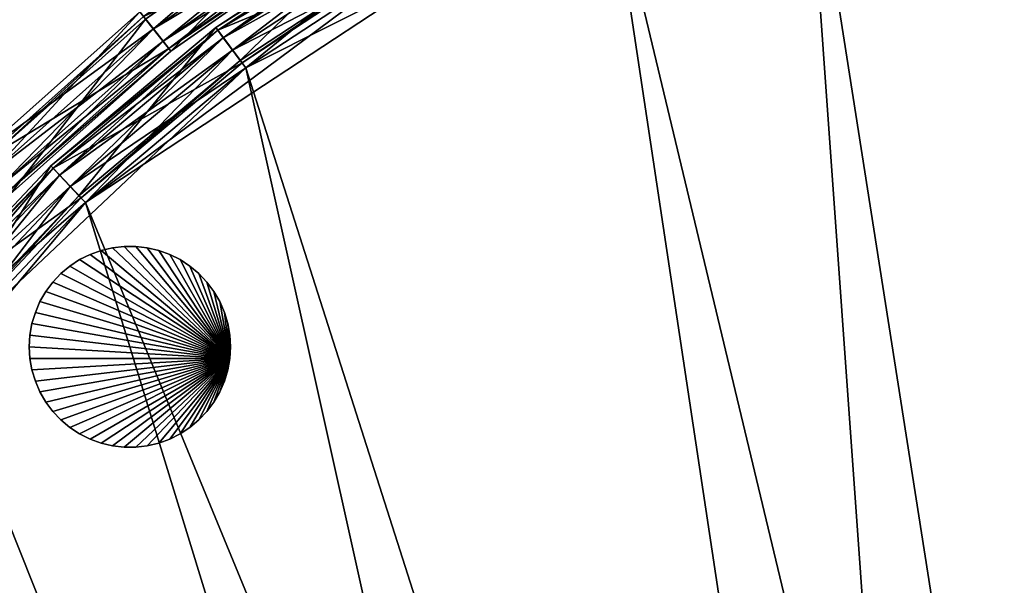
# Model space of a CAD drawing. Extents: x 0 to 24.9, y 0 to 83.3.
# Tile 60 of 121: x 9.6 to 14.4, y 39.6 to 42.3. Entities that reach past the tile are written whole.
import ezdxf

# ---------------------------------------------------------------- set-up
doc = ezdxf.new("R2010")
doc.units = 0
doc.header["$MEASUREMENT"] = 0
for name, color, linetype in [('A-FURN-3-ST-GD', 252, 'Continuous'), ('A-FURN-3-ST-SI4', 150, 'Continuous'), ('A-FURN-3-ST-SI5', 150, 'Continuous'), ('A-FURN-3-ST-UPH4', 150, 'Continuous'), ('A-FURN-3-ST-UPH5', 150, 'Continuous')]:
    doc.layers.add(name, color=color, linetype=linetype)

msp = doc.modelspace()

# ---------------------------------------------------------------- meshes
at = {"layer": 'A-FURN-3-ST-GD'}
mesh = msp.add_polyface(dxfattribs=at)
corners = [(10.6404, 40.6776), (9.6689, 40.7911), (9.6788, 40.8471), (9.6951, 40.9016), (9.7176, 40.9538), (9.7461, 41.0031), (9.78, 41.0487), (9.8191, 41.0901), (9.8626, 41.1266), (9.9101, 41.1579), (9.961, 41.1834), (10.0144, 41.2028), (10.2396, 41.216), (10.1831, 41.2226), (10.1831, 41.2226, 0.1138), (10.2396, 41.216, 0.1138), (10.1262, 41.2226), (10.1262, 41.2226, 0.1138), (10.0697, 41.216), (10.0697, 41.216, 0.1138), (10.0144, 41.2028, 0.1138), (9.961, 41.1834, 0.1138), (10.1831, 41.2226, 0.2275), (10.2396, 41.216, 0.2275), (10.1262, 41.2226, 0.2275), (10.0697, 41.216, 0.2275), (10.0144, 41.2028, 0.2275), (9.961, 41.1834, 0.2275), (9.9101, 41.1579, 0.1138), (9.9101, 41.1579, 0.2275), (10.1262, 41.2226, 0.3413), (10.1831, 41.2226, 0.3413), (10.0697, 41.216, 0.3413), (10.0144, 41.2028, 0.3413), (9.961, 41.1834, 0.3413), (9.9101, 41.1579, 0.3413), (10.1262, 41.2226, 0.455), (10.1831, 41.2226, 0.455), (10.0697, 41.216, 0.455), (10.0144, 41.2028, 0.455), (9.961, 41.1834, 0.455), (9.9101, 41.1579, 0.455), (10.1262, 41.2226, 0.5688), (10.1831, 41.2226, 0.5688), (10.0697, 41.216, 0.5688), (10.0144, 41.2028, 0.5688), (9.961, 41.1834, 0.5688), (9.9101, 41.1579, 0.5688), (10.6404, 40.6776, 0.5688), (9.8626, 41.1266, 0.5688), (9.8191, 41.0901, 0.5688), (9.78, 41.0487, 0.5688), (9.7461, 41.0031, 0.5688), (9.7176, 40.9538, 0.5688), (9.6951, 40.9016, 0.5688), (9.6788, 40.8471, 0.5688), (9.6689, 40.7911, 0.5688), (9.6656, 40.7344, 0.5688)]
mesh.append_faces([[corners[k] for k in face] for face in [(12, 13, 14, 15), (13, 16, 17, 14), (16, 18, 19, 17), (18, 11, 20, 19), (11, 10, 21, 20), (15, 14, 22, 23), (14, 17, 24, 22), (17, 19, 25, 24), (19, 20, 26, 25), (20, 21, 27, 26), (21, 28, 29, 27), (22, 24, 30, 31), (24, 25, 32, 30), (25, 26, 33, 32), (26, 27, 34, 33), (27, 29, 35, 34), (31, 30, 36, 37), (30, 32, 38, 36), (32, 33, 39, 38), (33, 34, 40, 39), (34, 35, 41, 40), (37, 36, 42, 43), (36, 38, 44, 42), (38, 39, 45, 44), (39, 40, 46, 45), (40, 41, 47, 46)]])
mesh.append_faces([[corners[k] for k in face] for face in [(0, 1, 2), (0, 2, 3), (0, 3, 4), (0, 4, 5), (0, 5, 6), (0, 6, 7), (0, 7, 8), (0, 8, 9), (0, 9, 10), (0, 10, 11), (48, 45, 46), (48, 46, 47), (48, 47, 49), (48, 49, 50), (48, 50, 51), (48, 51, 52), (48, 52, 53), (48, 53, 54), (48, 54, 55), (48, 55, 56), (48, 56, 57)]], dxfattribs={"vtx0": -1, "vtx1": -1, "vtx2": -1})
mesh = msp.add_polyface(dxfattribs=at)
corners = [(9.961, 41.1834), (9.9101, 41.1579), (9.9101, 41.1579, 0.1138), (9.961, 41.1834, 0.1138), (9.8626, 41.1266), (9.8626, 41.1266, 0.1138), (9.8191, 41.0901), (9.8191, 41.0901, 0.1138), (9.78, 41.0487), (9.78, 41.0487, 0.1138), (9.7461, 41.0031), (9.7461, 41.0031, 0.1138), (9.7176, 40.9538), (9.7176, 40.9538, 0.1138), (9.6951, 40.9016), (9.6951, 40.9016, 0.1138), (9.6788, 40.8471), (9.6788, 40.8471, 0.1138), (9.6689, 40.7911), (9.6689, 40.7911, 0.1138), (9.6656, 40.7344), (9.6656, 40.7344, 0.1138), (9.8626, 41.1266, 0.2275), (9.9101, 41.1579, 0.2275), (9.8191, 41.0901, 0.2275), (9.78, 41.0487, 0.2275), (9.7461, 41.0031, 0.2275), (9.7176, 40.9538, 0.2275), (9.6951, 40.9016, 0.2275), (9.6788, 40.8471, 0.2275), (9.6689, 40.7911, 0.2275), (9.6656, 40.7344, 0.2275), (9.8626, 41.1266, 0.3413), (9.9101, 41.1579, 0.3413), (9.8191, 41.0901, 0.3413), (9.78, 41.0487, 0.3413), (9.7461, 41.0031, 0.3413), (9.7176, 40.9538, 0.3413), (9.6951, 40.9016, 0.3413), (9.6788, 40.8471, 0.3413), (9.6689, 40.7911, 0.3413), (9.6656, 40.7344, 0.3413), (9.8626, 41.1266, 0.455), (9.9101, 41.1579, 0.455), (9.8191, 41.0901, 0.455), (9.78, 41.0487, 0.455), (9.7461, 41.0031, 0.455), (9.7176, 40.9538, 0.455), (9.6951, 40.9016, 0.455), (9.6788, 40.8471, 0.455), (9.6689, 40.7911, 0.455), (9.6656, 40.7344, 0.455), (9.8626, 41.1266, 0.5688), (9.9101, 41.1579, 0.5688), (9.8191, 41.0901, 0.5688), (9.78, 41.0487, 0.5688), (9.7461, 41.0031, 0.5688), (9.7176, 40.9538, 0.5688), (9.6951, 40.9016, 0.5688), (9.6788, 40.8471, 0.5688), (9.6689, 40.7911, 0.5688), (9.6656, 40.7344, 0.5688)]
mesh.append_faces([[corners[k] for k in face] for face in [(0, 1, 2, 3), (1, 4, 5, 2), (4, 6, 7, 5), (6, 8, 9, 7), (8, 10, 11, 9), (10, 12, 13, 11), (12, 14, 15, 13), (14, 16, 17, 15), (16, 18, 19, 17), (18, 20, 21, 19), (2, 5, 22, 23), (5, 7, 24, 22), (7, 9, 25, 24), (9, 11, 26, 25), (11, 13, 27, 26), (13, 15, 28, 27), (15, 17, 29, 28), (17, 19, 30, 29), (19, 21, 31, 30), (23, 22, 32, 33), (22, 24, 34, 32), (24, 25, 35, 34), (25, 26, 36, 35), (26, 27, 37, 36), (27, 28, 38, 37), (28, 29, 39, 38), (29, 30, 40, 39), (30, 31, 41, 40), (33, 32, 42, 43), (32, 34, 44, 42), (34, 35, 45, 44), (35, 36, 46, 45), (36, 37, 47, 46), (37, 38, 48, 47), (38, 39, 49, 48), (39, 40, 50, 49), (40, 41, 51, 50), (43, 42, 52, 53), (42, 44, 54, 52), (44, 45, 55, 54), (45, 46, 56, 55), (46, 47, 57, 56), (47, 48, 58, 57), (48, 49, 59, 58), (49, 50, 60, 59), (50, 51, 61, 60)]])
mesh = msp.add_polyface(dxfattribs=at)
corners = [(10.6404, 40.6776), (10.0144, 41.2028), (10.0697, 41.216), (10.1262, 41.2226), (10.1831, 41.2226), (10.2396, 41.216), (10.2949, 41.2028), (10.5293, 41.0487), (10.4902, 41.0901), (10.4902, 41.0901, 0.1138), (10.5293, 41.0487, 0.1138), (10.4467, 41.1266), (10.4467, 41.1266, 0.1138), (10.3992, 41.1579), (10.3992, 41.1579, 0.1138), (10.3483, 41.1834), (10.3483, 41.1834, 0.1138), (10.2949, 41.2028, 0.1138), (10.2396, 41.216, 0.1138), (10.5632, 41.0031, 0.1138), (10.5293, 41.0487, 0.2275), (10.5632, 41.0031, 0.2275), (10.4902, 41.0901, 0.2275), (10.4467, 41.1266, 0.2275), (10.3992, 41.1579, 0.2275), (10.3483, 41.1834, 0.2275), (10.2949, 41.2028, 0.2275), (10.2396, 41.216, 0.2275), (10.5293, 41.0487, 0.3413), (10.5632, 41.0031, 0.3413), (10.4902, 41.0901, 0.3413), (10.4467, 41.1266, 0.3413), (10.3992, 41.1579, 0.3413), (10.3483, 41.1834, 0.3413), (10.2949, 41.2028, 0.3413), (10.2396, 41.216, 0.3413), (10.1831, 41.2226, 0.2275), (10.1831, 41.2226, 0.3413), (10.5293, 41.0487, 0.455), (10.5632, 41.0031, 0.455), (10.4902, 41.0901, 0.455), (10.4467, 41.1266, 0.455), (10.3992, 41.1579, 0.455), (10.3483, 41.1834, 0.455), (10.2949, 41.2028, 0.455), (10.2396, 41.216, 0.455), (10.1831, 41.2226, 0.455), (10.5293, 41.0487, 0.5688), (10.5632, 41.0031, 0.5688), (10.4902, 41.0901, 0.5688), (10.4467, 41.1266, 0.5688), (10.3992, 41.1579, 0.5688), (10.3483, 41.1834, 0.5688), (10.2949, 41.2028, 0.5688), (10.2396, 41.216, 0.5688), (10.1831, 41.2226, 0.5688), (10.6404, 40.6776, 0.5688), (10.1262, 41.2226, 0.5688), (10.0697, 41.216, 0.5688), (10.0144, 41.2028, 0.5688)]
mesh.append_faces([[corners[k] for k in face] for face in [(7, 8, 9, 10), (8, 11, 12, 9), (11, 13, 14, 12), (13, 15, 16, 14), (15, 6, 17, 16), (6, 5, 18, 17), (19, 10, 20, 21), (10, 9, 22, 20), (9, 12, 23, 22), (12, 14, 24, 23), (14, 16, 25, 24), (16, 17, 26, 25), (17, 18, 27, 26), (21, 20, 28, 29), (20, 22, 30, 28), (22, 23, 31, 30), (23, 24, 32, 31), (24, 25, 33, 32), (25, 26, 34, 33), (26, 27, 35, 34), (27, 36, 37, 35), (29, 28, 38, 39), (28, 30, 40, 38), (30, 31, 41, 40), (31, 32, 42, 41), (32, 33, 43, 42), (33, 34, 44, 43), (34, 35, 45, 44), (35, 37, 46, 45), (39, 38, 47, 48), (38, 40, 49, 47), (40, 41, 50, 49), (41, 42, 51, 50), (42, 43, 52, 51), (43, 44, 53, 52), (44, 45, 54, 53), (45, 46, 55, 54)]])
mesh.append_faces([[corners[k] for k in face] for face in [(0, 1, 2), (0, 2, 3), (0, 3, 4), (0, 4, 5), (0, 5, 6), (56, 53, 54), (56, 54, 55), (56, 55, 57), (56, 57, 58), (56, 58, 59)]], dxfattribs={"vtx0": -1, "vtx1": -1, "vtx2": -1})
mesh = msp.add_polyface(dxfattribs=at)
corners = [(10.6404, 40.6776), (10.2949, 41.2028), (10.3483, 41.1834), (10.3992, 41.1579), (10.4467, 41.1266), (10.4902, 41.0901), (10.5293, 41.0487), (10.5632, 41.0031), (10.5917, 40.9538), (10.6142, 40.9016), (10.6305, 40.8471), (10.6404, 40.7911), (10.6437, 40.7344), (10.6404, 40.7911, 0.1138), (10.6437, 40.7344, 0.1138), (10.6305, 40.8471, 0.1138), (10.6142, 40.9016, 0.1138), (10.5917, 40.9538, 0.1138), (10.5632, 41.0031, 0.1138), (10.5293, 41.0487, 0.1138), (10.6404, 40.7911, 0.2275), (10.6437, 40.7344, 0.2275), (10.6305, 40.8471, 0.2275), (10.6142, 40.9016, 0.2275), (10.5917, 40.9538, 0.2275), (10.5632, 41.0031, 0.2275), (10.6404, 40.7911, 0.3413), (10.6437, 40.7344, 0.3413), (10.6305, 40.8471, 0.3413), (10.6142, 40.9016, 0.3413), (10.5917, 40.9538, 0.3413), (10.5632, 41.0031, 0.3413), (10.6404, 40.7911, 0.455), (10.6437, 40.7344, 0.455), (10.6305, 40.8471, 0.455), (10.6142, 40.9016, 0.455), (10.5917, 40.9538, 0.455), (10.5632, 41.0031, 0.455), (10.6404, 40.7911, 0.5688), (10.6437, 40.7344, 0.5688), (10.6305, 40.8471, 0.5688), (10.6142, 40.9016, 0.5688), (10.5917, 40.9538, 0.5688), (10.5632, 41.0031, 0.5688), (10.6404, 40.6776, 0.5688), (10.5293, 41.0487, 0.5688), (10.4902, 41.0901, 0.5688), (10.4467, 41.1266, 0.5688), (10.3992, 41.1579, 0.5688), (10.3483, 41.1834, 0.5688), (10.2949, 41.2028, 0.5688)]
mesh.append_faces([[corners[k] for k in face] for face in [(12, 11, 13, 14), (11, 10, 15, 13), (10, 9, 16, 15), (9, 8, 17, 16), (8, 7, 18, 17), (7, 6, 19, 18), (14, 13, 20, 21), (13, 15, 22, 20), (15, 16, 23, 22), (16, 17, 24, 23), (17, 18, 25, 24), (21, 20, 26, 27), (20, 22, 28, 26), (22, 23, 29, 28), (23, 24, 30, 29), (24, 25, 31, 30), (27, 26, 32, 33), (26, 28, 34, 32), (28, 29, 35, 34), (29, 30, 36, 35), (30, 31, 37, 36), (33, 32, 38, 39), (32, 34, 40, 38), (34, 35, 41, 40), (35, 36, 42, 41), (36, 37, 43, 42)]])
mesh.append_faces([[corners[k] for k in face] for face in [(0, 1, 2), (0, 2, 3), (0, 3, 4), (0, 4, 5), (0, 5, 6), (0, 6, 7), (0, 7, 8), (0, 8, 9), (0, 9, 10), (0, 10, 11), (44, 39, 38), (44, 38, 40), (44, 40, 41), (44, 41, 42), (44, 42, 43), (44, 43, 45), (44, 45, 46), (44, 46, 47), (44, 47, 48), (44, 48, 49), (44, 49, 50)]], dxfattribs={"vtx0": -1, "vtx1": -1, "vtx2": -1})
mesh = msp.add_polyface(dxfattribs=at)
corners = [(10.6404, 40.6776), (10.0144, 40.2659), (9.961, 40.2853), (9.9101, 40.3109), (9.8626, 40.3421), (9.8191, 40.3787), (9.78, 40.42), (9.7461, 40.4656), (9.7176, 40.5149), (9.6951, 40.5671), (9.6788, 40.6216), (9.6689, 40.6776), (9.6656, 40.7344), (9.6689, 40.7911), (10.0144, 40.2659, 0.1138), (9.961, 40.2853, 0.1138), (10.0697, 40.2528), (10.0697, 40.2528, 0.1138), (10.1262, 40.2462), (10.1262, 40.2462, 0.1138), (10.1831, 40.2462), (10.1831, 40.2462, 0.1138), (9.9101, 40.3109, 0.1138), (9.961, 40.2853, 0.2275), (9.9101, 40.3109, 0.2275), (10.0144, 40.2659, 0.2275), (10.0697, 40.2528, 0.2275), (10.1262, 40.2462, 0.2275), (10.1831, 40.2462, 0.2275), (9.961, 40.2853, 0.3413), (9.9101, 40.3109, 0.3413), (10.0144, 40.2659, 0.3413), (10.0697, 40.2528, 0.3413), (10.1262, 40.2462, 0.3413), (10.1831, 40.2462, 0.3413), (9.961, 40.2853, 0.455), (9.9101, 40.3109, 0.455), (10.0144, 40.2659, 0.455), (10.0697, 40.2528, 0.455), (10.1262, 40.2462, 0.455), (10.1831, 40.2462, 0.455), (9.961, 40.2853, 0.5688), (9.9101, 40.3109, 0.5688), (10.0144, 40.2659, 0.5688), (10.0697, 40.2528, 0.5688), (10.1262, 40.2462, 0.5688), (10.1831, 40.2462, 0.5688), (10.6404, 40.6776, 0.5688), (9.6656, 40.7344, 0.5688), (9.6689, 40.6776, 0.5688), (9.6788, 40.6216, 0.5688), (9.6951, 40.5671, 0.5688), (9.7176, 40.5149, 0.5688), (9.7461, 40.4656, 0.5688), (9.78, 40.42, 0.5688), (9.8191, 40.3787, 0.5688), (9.8626, 40.3421, 0.5688)]
mesh.append_faces([[corners[k] for k in face] for face in [(2, 1, 14, 15), (1, 16, 17, 14), (16, 18, 19, 17), (18, 20, 21, 19), (22, 15, 23, 24), (15, 14, 25, 23), (14, 17, 26, 25), (17, 19, 27, 26), (19, 21, 28, 27), (24, 23, 29, 30), (23, 25, 31, 29), (25, 26, 32, 31), (26, 27, 33, 32), (27, 28, 34, 33), (30, 29, 35, 36), (29, 31, 37, 35), (31, 32, 38, 37), (32, 33, 39, 38), (33, 34, 40, 39), (36, 35, 41, 42), (35, 37, 43, 41), (37, 38, 44, 43), (38, 39, 45, 44), (39, 40, 46, 45)]])
mesh.append_faces([[corners[k] for k in face] for face in [(0, 1, 2), (0, 2, 3), (0, 3, 4), (0, 4, 5), (0, 5, 6), (0, 6, 7), (0, 7, 8), (0, 8, 9), (0, 9, 10), (0, 10, 11), (0, 11, 12), (0, 12, 13), (47, 48, 49), (47, 49, 50), (47, 50, 51), (47, 51, 52), (47, 52, 53), (47, 53, 54), (47, 54, 55), (47, 55, 56), (47, 56, 42), (47, 42, 41), (47, 41, 43)]], dxfattribs={"vtx0": -1, "vtx1": -1, "vtx2": -1})
mesh = msp.add_polyface(dxfattribs=at)
corners = [(10.6404, 40.6776), (10.6305, 40.6216), (10.6142, 40.5671), (10.5917, 40.5149), (10.5632, 40.4656), (10.5293, 40.42), (10.4902, 40.3787), (10.4467, 40.3421), (10.3992, 40.3109), (10.3483, 40.2853), (10.6404, 40.7911), (10.6437, 40.7344), (10.5632, 40.4656, 0.1138), (10.5293, 40.42, 0.1138), (10.5917, 40.5149, 0.1138), (10.6142, 40.5671, 0.1138), (10.6305, 40.6216, 0.1138), (10.6404, 40.6776, 0.1138), (10.6437, 40.7344, 0.1138), (10.5632, 40.4656, 0.2275), (10.5293, 40.42, 0.2275), (10.5917, 40.5149, 0.2275), (10.6142, 40.5671, 0.2275), (10.6305, 40.6216, 0.2275), (10.6404, 40.6776, 0.2275), (10.6437, 40.7344, 0.2275), (10.5632, 40.4656, 0.3413), (10.5293, 40.42, 0.3413), (10.5917, 40.5149, 0.3413), (10.6142, 40.5671, 0.3413), (10.6305, 40.6216, 0.3413), (10.6404, 40.6776, 0.3413), (10.6437, 40.7344, 0.3413), (10.5632, 40.4656, 0.455), (10.5293, 40.42, 0.455), (10.5917, 40.5149, 0.455), (10.6142, 40.5671, 0.455), (10.6305, 40.6216, 0.455), (10.6404, 40.6776, 0.455), (10.6437, 40.7344, 0.455), (10.5632, 40.4656, 0.5688), (10.5293, 40.42, 0.5688), (10.5917, 40.5149, 0.5688), (10.6142, 40.5671, 0.5688), (10.6305, 40.6216, 0.5688), (10.6404, 40.6776, 0.5688), (10.6437, 40.7344, 0.5688), (10.3483, 40.2853, 0.5688), (10.3992, 40.3109, 0.5688), (10.4467, 40.3421, 0.5688), (10.4902, 40.3787, 0.5688)]
mesh.append_faces([[corners[k] for k in face] for face in [(5, 4, 12, 13), (4, 3, 14, 12), (3, 2, 15, 14), (2, 1, 16, 15), (1, 0, 17, 16), (0, 11, 18, 17), (13, 12, 19, 20), (12, 14, 21, 19), (14, 15, 22, 21), (15, 16, 23, 22), (16, 17, 24, 23), (17, 18, 25, 24), (20, 19, 26, 27), (19, 21, 28, 26), (21, 22, 29, 28), (22, 23, 30, 29), (23, 24, 31, 30), (24, 25, 32, 31), (27, 26, 33, 34), (26, 28, 35, 33), (28, 29, 36, 35), (29, 30, 37, 36), (30, 31, 38, 37), (31, 32, 39, 38), (34, 33, 40, 41), (33, 35, 42, 40), (35, 36, 43, 42), (36, 37, 44, 43), (37, 38, 45, 44), (38, 39, 46, 45)]])
mesh.append_faces([[corners[k] for k in face] for face in [(0, 1, 2), (0, 2, 3), (0, 3, 4), (0, 4, 5), (0, 5, 6), (0, 6, 7), (0, 7, 8), (0, 8, 9), (0, 10, 11), (45, 47, 48), (45, 48, 49), (45, 49, 50), (45, 50, 41), (45, 41, 40), (45, 40, 42), (45, 42, 43), (45, 43, 44)]], dxfattribs={"vtx0": -1, "vtx1": -1, "vtx2": -1})
mesh = msp.add_polyface(dxfattribs=at)
corners = [(9.6656, 40.7344), (9.6689, 40.6776), (9.6689, 40.6776, 0.1138), (9.6656, 40.7344, 0.1138), (9.6788, 40.6216), (9.6788, 40.6216, 0.1138), (9.6951, 40.5671), (9.6951, 40.5671, 0.1138), (9.7176, 40.5149), (9.7176, 40.5149, 0.1138), (9.7461, 40.4656), (9.7461, 40.4656, 0.1138), (9.78, 40.42), (9.78, 40.42, 0.1138), (9.8191, 40.3787), (9.8191, 40.3787, 0.1138), (9.8626, 40.3421), (9.8626, 40.3421, 0.1138), (9.9101, 40.3109), (9.9101, 40.3109, 0.1138), (9.961, 40.2853), (9.961, 40.2853, 0.1138), (9.6689, 40.6776, 0.2275), (9.6656, 40.7344, 0.2275), (9.6788, 40.6216, 0.2275), (9.6951, 40.5671, 0.2275), (9.7176, 40.5149, 0.2275), (9.7461, 40.4656, 0.2275), (9.78, 40.42, 0.2275), (9.8191, 40.3787, 0.2275), (9.8626, 40.3421, 0.2275), (9.9101, 40.3109, 0.2275), (9.6689, 40.6776, 0.3413), (9.6656, 40.7344, 0.3413), (9.6788, 40.6216, 0.3413), (9.6951, 40.5671, 0.3413), (9.7176, 40.5149, 0.3413), (9.7461, 40.4656, 0.3413), (9.78, 40.42, 0.3413), (9.8191, 40.3787, 0.3413), (9.8626, 40.3421, 0.3413), (9.9101, 40.3109, 0.3413), (9.6689, 40.6776, 0.455), (9.6656, 40.7344, 0.455), (9.6788, 40.6216, 0.455), (9.6951, 40.5671, 0.455), (9.7176, 40.5149, 0.455), (9.7461, 40.4656, 0.455), (9.78, 40.42, 0.455), (9.8191, 40.3787, 0.455), (9.8626, 40.3421, 0.455), (9.9101, 40.3109, 0.455), (9.6689, 40.6776, 0.5688), (9.6656, 40.7344, 0.5688), (9.6788, 40.6216, 0.5688), (9.6951, 40.5671, 0.5688), (9.7176, 40.5149, 0.5688), (9.7461, 40.4656, 0.5688), (9.78, 40.42, 0.5688), (9.8191, 40.3787, 0.5688), (9.8626, 40.3421, 0.5688), (9.9101, 40.3109, 0.5688)]
mesh.append_faces([[corners[k] for k in face] for face in [(0, 1, 2, 3), (1, 4, 5, 2), (4, 6, 7, 5), (6, 8, 9, 7), (8, 10, 11, 9), (10, 12, 13, 11), (12, 14, 15, 13), (14, 16, 17, 15), (16, 18, 19, 17), (18, 20, 21, 19), (3, 2, 22, 23), (2, 5, 24, 22), (5, 7, 25, 24), (7, 9, 26, 25), (9, 11, 27, 26), (11, 13, 28, 27), (13, 15, 29, 28), (15, 17, 30, 29), (17, 19, 31, 30), (23, 22, 32, 33), (22, 24, 34, 32), (24, 25, 35, 34), (25, 26, 36, 35), (26, 27, 37, 36), (27, 28, 38, 37), (28, 29, 39, 38), (29, 30, 40, 39), (30, 31, 41, 40), (33, 32, 42, 43), (32, 34, 44, 42), (34, 35, 45, 44), (35, 36, 46, 45), (36, 37, 47, 46), (37, 38, 48, 47), (38, 39, 49, 48), (39, 40, 50, 49), (40, 41, 51, 50), (43, 42, 52, 53), (42, 44, 54, 52), (44, 45, 55, 54), (45, 46, 56, 55), (46, 47, 57, 56), (47, 48, 58, 57), (48, 49, 59, 58), (49, 50, 60, 59), (50, 51, 61, 60)]])
mesh = msp.add_polyface(dxfattribs=at)
corners = [(10.6404, 40.6776), (10.3483, 40.2853), (10.2949, 40.2659), (10.2396, 40.2528), (10.1831, 40.2462), (10.1262, 40.2462), (10.0697, 40.2528), (10.0144, 40.2659), (10.2396, 40.2528, 0.1138), (10.1831, 40.2462, 0.1138), (10.2949, 40.2659, 0.1138), (10.3483, 40.2853, 0.1138), (10.3992, 40.3109), (10.3992, 40.3109, 0.1138), (10.4467, 40.3421), (10.4467, 40.3421, 0.1138), (10.4902, 40.3787), (10.4902, 40.3787, 0.1138), (10.5293, 40.42), (10.5293, 40.42, 0.1138), (10.2396, 40.2528, 0.2275), (10.1831, 40.2462, 0.2275), (10.2949, 40.2659, 0.2275), (10.3483, 40.2853, 0.2275), (10.3992, 40.3109, 0.2275), (10.4467, 40.3421, 0.2275), (10.4902, 40.3787, 0.2275), (10.5293, 40.42, 0.2275), (10.2396, 40.2528, 0.3413), (10.1831, 40.2462, 0.3413), (10.2949, 40.2659, 0.3413), (10.3483, 40.2853, 0.3413), (10.3992, 40.3109, 0.3413), (10.4467, 40.3421, 0.3413), (10.4902, 40.3787, 0.3413), (10.5293, 40.42, 0.3413), (10.2396, 40.2528, 0.455), (10.1831, 40.2462, 0.455), (10.2949, 40.2659, 0.455), (10.3483, 40.2853, 0.455), (10.3992, 40.3109, 0.455), (10.4467, 40.3421, 0.455), (10.4902, 40.3787, 0.455), (10.5293, 40.42, 0.455), (10.2396, 40.2528, 0.5688), (10.1831, 40.2462, 0.5688), (10.2949, 40.2659, 0.5688), (10.3483, 40.2853, 0.5688), (10.3992, 40.3109, 0.5688), (10.4467, 40.3421, 0.5688), (10.4902, 40.3787, 0.5688), (10.5293, 40.42, 0.5688), (10.6404, 40.6776, 0.5688), (10.0144, 40.2659, 0.5688), (10.0697, 40.2528, 0.5688), (10.1262, 40.2462, 0.5688)]
mesh.append_faces([[corners[k] for k in face] for face in [(4, 3, 8, 9), (3, 2, 10, 8), (2, 1, 11, 10), (1, 12, 13, 11), (12, 14, 15, 13), (14, 16, 17, 15), (16, 18, 19, 17), (9, 8, 20, 21), (8, 10, 22, 20), (10, 11, 23, 22), (11, 13, 24, 23), (13, 15, 25, 24), (15, 17, 26, 25), (17, 19, 27, 26), (21, 20, 28, 29), (20, 22, 30, 28), (22, 23, 31, 30), (23, 24, 32, 31), (24, 25, 33, 32), (25, 26, 34, 33), (26, 27, 35, 34), (29, 28, 36, 37), (28, 30, 38, 36), (30, 31, 39, 38), (31, 32, 40, 39), (32, 33, 41, 40), (33, 34, 42, 41), (34, 35, 43, 42), (37, 36, 44, 45), (36, 38, 46, 44), (38, 39, 47, 46), (39, 40, 48, 47), (40, 41, 49, 48), (41, 42, 50, 49), (42, 43, 51, 50)]])
mesh.append_faces([[corners[k] for k in face] for face in [(0, 1, 2), (0, 2, 3), (0, 3, 4), (0, 4, 5), (0, 5, 6), (0, 6, 7), (52, 53, 54), (52, 54, 55), (52, 55, 45), (52, 45, 44), (52, 44, 46), (52, 46, 47)]], dxfattribs={"vtx0": -1, "vtx1": -1, "vtx2": -1})
at = {"layer": 'A-FURN-3-ST-SI4'}
mesh = msp.add_polyface(dxfattribs=at)
corners = [(20.828, 51.3942, 0.8116), (21.1572, 50.4007, 0.8116), (20.828, 51.3942, 18.3248), (21.1572, 50.4007, 18.3248), (20.3857, 52.3427, 0.8116), (20.3857, 52.3427, 18.3248), (19.8363, 53.2335, 0.8116), (19.8363, 53.2335, 18.3248), (19.1871, 54.0545, 18.3248), (19.1871, 54.0545, 0.8116), (18.4471, 54.7945, 0.8116), (18.4471, 54.7945, 18.3248), (17.6261, 55.4437, 18.3248), (17.6261, 55.4437, 0.8116), (16.7353, 55.9931, 0.8116), (16.7353, 55.9931, 18.3248), (15.7868, 56.4354, 0.8116), (15.7868, 56.4354, 18.3248), (14.7933, 56.7646, 0.8116), (14.7933, 56.7646, 18.3248), (13.7683, 56.9763, 0.8116), (13.7683, 56.9763, 18.3248), (12.7257, 57.0675, 0.8116), (12.7257, 57.0675, 18.3248), (11.6795, 57.0371, 0.8116), (11.6795, 57.0371, 18.3248), (10.644, 56.8854, 0.8116), (10.644, 56.8854, 18.3248), (9.633, 56.6145, 0.8116), (9.633, 56.6145, 18.3248), (8.6604, 56.2281, 0.8116), (8.6604, 56.2281, 18.3248), (7.7391, 55.7314, 18.3248), (7.7391, 55.7314, 0.8116), (6.8818, 55.1311, 0.8116), (6.8818, 55.1311, 18.3248), (6.1, 54.4353, 18.3248), (6.1, 54.4353, 0.8116), (5.4042, 53.6534, 0.8116), (5.4042, 53.6534, 18.3248), (4.8039, 52.7961, 0.8116), (4.8039, 52.7961, 18.3248), (4.3071, 51.8749, 0.8116), (4.3071, 51.8749, 18.3248), (3.9207, 50.9022, 0.8116), (3.9207, 50.9022, 18.3248), (3.6498, 49.8913, 18.3248), (3.6498, 49.8913, 0.8116), (3.4982, 48.8557, 0.8116), (3.4982, 48.8557, 18.3248), (3.4677, 47.8096, 18.3248), (3.4677, 47.8096, 0.8116), (3.5589, 46.7669, 18.3248), (3.5589, 46.7669, 0.8116), (3.7706, 45.742, 0.8116), (3.7706, 45.742, 18.3248), (4.0998, 44.7485, 18.3248), (4.0998, 44.7485, 0.8116), (4.5421, 43.7999, 0.8116), (4.5421, 43.7999, 18.3248), (5.0915, 42.9091, 0.8116), (5.0915, 42.9091, 18.3248), (5.7407, 42.0882, 0.8116), (5.7407, 42.0882, 18.3248), (6.4807, 41.3481, 0.8116), (6.4807, 41.3481, 18.3248), (7.3017, 40.699, 0.8116), (7.3017, 40.699, 18.3248), (8.1925, 40.1495, 0.8116), (8.1925, 40.1495, 18.3248), (20.6207, 44.2678, 0.8116), (20.124, 43.3465, 0.8116), (20.6207, 44.2678, 18.3248), (20.124, 43.3465, 18.3248), (21.0071, 45.2404, 0.8116), (21.0071, 45.2404, 18.3248), (21.278, 46.2514, 0.8116), (21.278, 46.2514, 18.3248), (21.4297, 47.2869, 0.8116), (21.4297, 47.2869, 18.3248), (21.4601, 48.3331, 0.8116), (21.4601, 48.3331, 18.3248), (21.3689, 49.3757, 18.3248), (21.3689, 49.3757, 0.8116), (19.9796, 43.1403, 0.8116), (19.9796, 43.1403, 18.3248), (8.4207, 40.0431, 0.8116), (8.4207, 40.0431, 18.3248), (19.2592, 43.4763, 18.3248), (19.2592, 43.4763, 0.8116), (8.8766, 40.6942, 0.8116), (9.5724, 41.4761, 0.8116), (9.5724, 41.4761, 18.3248), (10.3542, 42.1719, 0.8116), (10.3542, 42.1719, 18.3248), (11.2115, 42.7722, 18.3248), (11.2115, 42.7722, 0.8116), (12.1328, 43.2689, 18.3248), (12.1328, 43.2689, 0.8116), (13.1054, 43.6553, 18.3248), (13.1054, 43.6553, 0.8116), (14.1164, 43.9262, 18.3248), (14.1164, 43.9262, 0.8116), (15.1519, 44.0779, 18.3248), (15.1519, 44.0779, 0.8116), (16.1981, 44.1083, 0.8116), (16.1981, 44.1083, 18.3248), (17.2407, 44.0171, 18.3248), (17.2407, 44.0171, 0.8116), (18.2657, 43.8055, 18.3248), (18.2657, 43.8055, 0.8116), (8.8766, 40.6942, 18.3248)]
mesh.append_faces([[corners[k] for k in face] for face in [(2, 1, 0), (2, 3, 1), (5, 0, 4), (5, 2, 0), (7, 4, 6), (7, 5, 4), (7, 9, 8), (7, 6, 9), (11, 9, 10), (11, 8, 9), (11, 13, 12), (11, 10, 13), (15, 13, 14), (15, 12, 13), (17, 14, 16), (17, 15, 14), (19, 16, 18), (19, 17, 16), (21, 18, 20), (21, 19, 18), (23, 20, 22), (23, 21, 20), (25, 22, 24), (25, 23, 22), (27, 24, 26), (27, 25, 24), (29, 26, 28), (29, 27, 26), (31, 28, 30), (31, 29, 28), (31, 33, 32), (31, 30, 33), (35, 33, 34), (35, 32, 33), (35, 37, 36), (35, 34, 37), (39, 37, 38), (39, 36, 37), (41, 38, 40), (41, 39, 38), (43, 40, 42), (43, 41, 40), (45, 42, 44), (45, 43, 42), (45, 47, 46), (45, 44, 47), (49, 47, 48), (49, 46, 47), (49, 51, 50), (49, 48, 51), (50, 53, 52), (50, 51, 53), (55, 53, 54), (55, 52, 53), (55, 57, 56), (55, 54, 57), (59, 57, 58), (59, 56, 57), (61, 58, 60), (61, 59, 58), (63, 60, 62), (63, 61, 60), (65, 62, 64), (65, 63, 62), (67, 64, 66), (67, 65, 64), (69, 66, 68), (69, 67, 66), (72, 71, 70), (72, 73, 71), (75, 70, 74), (75, 72, 70), (77, 74, 76), (77, 75, 74), (79, 76, 78), (79, 77, 76), (81, 78, 80), (81, 79, 78), (81, 83, 82), (81, 80, 83), (3, 83, 1), (3, 82, 83), (73, 84, 71), (73, 85, 84), (87, 68, 86), (87, 69, 68), (88, 84, 85), (88, 89, 84), (90, 87, 86), (93, 92, 91), (93, 94, 92), (93, 95, 94), (93, 96, 95), (96, 97, 95), (96, 98, 97), (98, 99, 97), (98, 100, 99), (100, 101, 99), (100, 102, 101), (102, 103, 101), (102, 104, 103), (105, 103, 104), (105, 106, 103), (105, 107, 106), (105, 108, 107), (108, 109, 107), (108, 110, 109), (110, 88, 109), (110, 89, 88), (92, 90, 91), (92, 111, 90)]])
at = {"layer": 'A-FURN-3-ST-SI5'}
mesh = msp.add_polyface(dxfattribs=at)
corners = [(8.4207, 40.0431, 18.3248), (8.8766, 40.6942, 18.3248), (8.8766, 40.6942, 0.8116), (24.8863, 36.1117, 0.8116), (24.9471, 35.0668, 0.8116), (24.8863, 36.1117, 18.3248), (24.9471, 35.0668, 18.3248), (24.7045, 37.1424, 0.8116), (24.7045, 37.1424, 18.3248), (24.4044, 38.145, 0.8116), (24.4044, 38.145, 18.3248), (23.9898, 39.106, 18.3248), (23.9898, 39.106, 0.8116), (23.4665, 40.0124, 0.8116), (23.4665, 40.0124, 18.3248), (22.8415, 40.8519, 18.3248), (22.8415, 40.8519, 0.8116), (22.1233, 41.6132, 0.8116), (22.1233, 41.6132, 18.3248), (21.3216, 42.2859, 0.8116), (21.3216, 42.2859, 18.3248), (20.4471, 42.861, 0.8116), (20.4471, 42.861, 18.3248), (19.5119, 43.3308, 0.8116), (19.5119, 43.3308, 18.3248), (18.5284, 43.6887, 0.8116), (18.5284, 43.6887, 18.3248), (17.51, 43.9301, 0.8116), (17.51, 43.9301, 18.3248), (16.4704, 44.0516, 0.8116), (16.4704, 44.0516, 18.3248), (15.4238, 44.0516, 0.8116), (15.4238, 44.0516, 18.3248), (14.3843, 43.9301, 0.8116), (14.3843, 43.9301, 18.3248), (13.3659, 43.6887, 18.3248), (13.3659, 43.6887, 0.8116), (12.3824, 43.3308, 0.8116), (12.3824, 43.3308, 18.3248), (11.4471, 42.861, 18.3248), (11.4471, 42.861, 0.8116), (10.5727, 42.2859, 0.8116), (10.5727, 42.2859, 18.3248), (9.771, 41.6132, 0.8116), (9.771, 41.6132, 18.3248), (9.0527, 40.8519, 0.8116), (9.0527, 40.8519, 18.3248), (8.4277, 40.0124, 0.8116), (8.4277, 40.0124, 18.3248), (7.9044, 39.106, 18.3248), (7.9044, 39.106, 0.8116), (7.4899, 38.145, 0.8116), (7.4899, 38.145, 18.3248), (7.1897, 37.1424, 18.3248), (7.1897, 37.1424, 0.8116), (7.008, 36.1117, 18.3248), (7.008, 36.1117, 0.8116), (6.9471, 35.0668, 0.8116), (6.9471, 35.0668, 18.3248), (7.008, 34.022, 18.3248), (7.008, 34.022, 0.8116), (7.1897, 32.9913, 0.8116), (7.1897, 32.9913, 18.3248), (7.4899, 31.9886, 0.8116), (7.4899, 31.9886, 18.3248), (7.9044, 31.0276, 0.8116), (7.9044, 31.0276, 18.3248), (8.4277, 30.1212, 0.8116), (8.4277, 30.1212, 18.3248), (9.0527, 29.2817, 0.8116), (9.0527, 29.2817, 18.3248), (9.771, 28.5205, 0.8116), (9.771, 28.5205, 18.3248), (22.8415, 29.2817, 0.8116), (22.1233, 28.5204, 0.8116), (22.8415, 29.2817, 18.3248), (22.1233, 28.5204, 18.3248), (23.4665, 30.1212, 0.8116), (23.4665, 30.1212, 18.3248), (23.9898, 31.0276, 0.8116), (23.9898, 31.0276, 18.3248), (24.4044, 31.9886, 0.8116), (24.4044, 31.9886, 18.3248), (24.7045, 32.9913, 0.8116), (24.7045, 32.9913, 18.3248), (24.8863, 34.022, 18.3248), (24.8863, 34.022, 0.8116), (21.9305, 28.3586, 0.8116), (21.9305, 28.3586, 18.3248), (9.9638, 28.3586, 0.8116), (9.9638, 28.3586, 18.3248), (21.3216, 28.8696, 18.3248), (10.5727, 28.8696, 0.8116), (11.4471, 29.4447, 0.8116), (11.4471, 29.4447, 18.3248), (12.3824, 29.9144, 0.8116), (12.3824, 29.9144, 18.3248), (13.3659, 30.2724, 18.3248), (14.3843, 30.5137, 18.3248), (13.3659, 30.2724, 0.8116), (15.4238, 30.6353, 18.3248), (14.3843, 30.5137, 0.8116), (16.4704, 30.6352, 18.3248), (15.4238, 30.6353, 0.8116), (17.51, 30.5137, 18.3248), (16.4704, 30.6352, 0.8116), (17.51, 30.5137, 0.8116), (18.5284, 30.2724, 0.8116), (18.5284, 30.2724, 18.3248), (19.5119, 29.9144, 18.3248), (20.4471, 29.4447, 18.3248), (19.5119, 29.9144, 0.8116), (20.4471, 29.4447, 0.8116)]
mesh.append_faces([[corners[k] for k in face] for face in [(2, 1, 0), (5, 4, 3), (5, 6, 4), (8, 3, 7), (8, 5, 3), (10, 7, 9), (10, 8, 7), (10, 12, 11), (10, 9, 12), (14, 12, 13), (14, 11, 12), (14, 16, 15), (14, 13, 16), (18, 16, 17), (18, 15, 16), (20, 17, 19), (20, 18, 17), (22, 19, 21), (22, 20, 19), (24, 21, 23), (24, 22, 21), (26, 23, 25), (26, 24, 23), (28, 25, 27), (28, 26, 25), (30, 27, 29), (30, 28, 27), (32, 29, 31), (32, 30, 29), (34, 31, 33), (34, 32, 31), (34, 36, 35), (34, 33, 36), (38, 36, 37), (38, 35, 36), (38, 40, 39), (38, 37, 40), (42, 40, 41), (42, 39, 40), (44, 41, 43), (44, 42, 41), (46, 43, 45), (46, 44, 43), (48, 45, 47), (48, 46, 45), (48, 50, 49), (48, 47, 50), (52, 50, 51), (52, 49, 50), (52, 54, 53), (52, 51, 54), (53, 56, 55), (53, 54, 56), (58, 56, 57), (58, 55, 56), (58, 60, 59), (58, 57, 60), (62, 60, 61), (62, 59, 60), (64, 61, 63), (64, 62, 61), (66, 63, 65), (66, 64, 63), (68, 65, 67), (68, 66, 65), (70, 67, 69), (70, 68, 67), (72, 69, 71), (72, 70, 69), (75, 74, 73), (75, 76, 74), (78, 73, 77), (78, 75, 73), (80, 77, 79), (80, 78, 77), (82, 79, 81), (82, 80, 79), (84, 81, 83), (84, 82, 81), (84, 86, 85), (84, 83, 86), (6, 86, 4), (6, 85, 86), (76, 87, 74), (76, 88, 87), (90, 71, 89), (90, 72, 71), (91, 87, 88), (92, 90, 89), (95, 94, 93), (95, 97, 96), (99, 98, 97), (101, 100, 98), (103, 102, 100), (105, 104, 102), (107, 104, 106), (107, 109, 108), (111, 110, 109), (112, 91, 110), (94, 92, 93)]])
at = {"layer": 'A-FURN-3-ST-UPH4'}
mesh = msp.add_polyface(dxfattribs=at)
corners = [(4.5281, 51.7718, 18.5682), (10.203, 42.3631, 18.5682), (11.0835, 42.9797, 18.5682), (3.7411, 48.8345, 18.5682), (9.3999, 41.6485, 18.5682), (4.0061, 45.8051, 18.5682), (8.6853, 40.8455, 18.5682), (10.2312, 42.3274, 18.2964), (11.0994, 42.9539, 18.4029), (10.2217, 42.3394, 18.4029), (11.1074, 42.941, 18.2964), (10.3447, 42.1838, 18.4313), (11.2035, 42.7851, 18.4313), (11.1795, 42.8241, 18.5073), (12.0425, 43.4624, 18.4029), (12.0489, 43.4486, 18.2964), (12.107, 43.3241, 18.5073), (12.1263, 43.2827, 18.4313), (10.2691, 42.2795, 18.553), (11.1395, 42.8889, 18.553), (10.3164, 42.2197, 18.5073), (12.0297, 43.4899, 18.5682), (12.0748, 43.3932, 18.553), (10.3542, 42.1719, 18.3248), (11.2115, 42.7722, 18.3248), (12.1328, 43.2689, 18.3248), (3.7114, 47.8167, 0.5682), (10.203, 42.3631, 0.5682), (9.3999, 41.6485, 0.5682), (4.1522, 50.8255, 0.5682), (11.0835, 42.9797, 0.5682), (5.0114, 52.6681, 0.5682), (12.0297, 43.4899, 0.5682), (11.2115, 42.7722, 0.8116), (10.3447, 42.1838, 0.7051), (11.2035, 42.7851, 0.7051), (10.3164, 42.2197, 0.629), (11.1795, 42.8241, 0.629), (12.1328, 43.2689, 0.8116), (12.1263, 43.2827, 0.7051), (12.107, 43.3241, 0.629), (12.0748, 43.3932, 0.5834), (11.1395, 42.8889, 0.5834), (10.2691, 42.2795, 0.5834), (10.5727, 42.2859, 0.8116), (11.4471, 42.861, 0.8116), (11.4548, 42.8478, 0.7051)]
mesh.append_faces([[corners[k] for k in face] for face in [(0, 1, 2), (3, 4, 1), (5, 6, 4), (7, 8, 9), (7, 10, 8), (11, 12, 13), (10, 14, 8), (10, 15, 14), (12, 16, 13), (12, 17, 16), (2, 18, 19), (2, 1, 18), (19, 20, 13), (21, 19, 22), (21, 2, 19), (22, 13, 16), (22, 19, 13), (23, 24, 10), (24, 15, 10), (24, 25, 15), (17, 8, 14), (17, 12, 8), (12, 9, 8), (26, 27, 28), (29, 30, 27), (31, 32, 30), (33, 34, 35), (35, 36, 37), (38, 35, 39), (38, 33, 35), (39, 37, 40), (39, 35, 37), (30, 41, 42), (30, 32, 41), (42, 40, 37), (42, 41, 40), (27, 30, 42), (43, 42, 37), (44, 45, 46)]])
mesh = msp.add_polyface(dxfattribs=at)
corners = [(5.2913, 43.049, 18.5682), (8.3082, 40.3641, 18.5682), (8.3384, 40.35, 18.5682), (8.6853, 40.8455, 18.5682), (9.4321, 41.6163, 18.2964), (10.2217, 42.3394, 18.4029), (9.4214, 41.6271, 18.4029), (10.2312, 42.3274, 18.2964), (9.5616, 41.4869, 18.4313), (10.3164, 42.2197, 18.5073), (9.5293, 41.5192, 18.5073), (10.3447, 42.1838, 18.4313), (11.1795, 42.8241, 18.5073), (8.721, 40.8172, 18.2964), (9.3999, 41.6485, 18.5682), (8.769, 40.7793, 18.553), (9.4754, 41.5731, 18.553), (8.8288, 40.7321, 18.5073), (10.203, 42.3631, 18.5682), (10.2691, 42.2795, 18.553), (11.1395, 42.8889, 18.553), (8.8766, 40.6942, 18.3248), (9.5724, 41.4761, 18.3248), (10.3542, 42.1719, 18.3248), (11.1074, 42.941, 18.2964), (11.2035, 42.7851, 18.4313), (8.7091, 40.8267, 18.4029), (4.7567, 43.9156, 0.5682), (9.3999, 41.6485, 0.5682), (8.6853, 40.8455, 0.5682), (10.3542, 42.1719, 0.8116), (9.5616, 41.4869, 0.7051), (10.3447, 42.1838, 0.7051), (9.5724, 41.4761, 0.8116), (9.5293, 41.5192, 0.629), (10.3164, 42.2197, 0.629), (11.2115, 42.7722, 0.8116), (11.2035, 42.7851, 0.7051), (10.203, 42.3631, 0.5682), (11.1395, 42.8889, 0.5834), (10.2691, 42.2795, 0.5834), (11.1795, 42.8241, 0.629), (9.4754, 41.5731, 0.5834), (8.769, 40.7793, 0.5834)]
mesh.append_faces([[corners[k] for k in face] for face in [(0, 1, 2), (0, 2, 3), (4, 5, 6), (4, 7, 5), (8, 9, 10), (8, 11, 9), (11, 12, 9), (13, 4, 6), (14, 15, 16), (16, 17, 10), (18, 16, 19), (18, 14, 16), (19, 10, 9), (19, 16, 10), (20, 19, 9), (21, 22, 4), (22, 7, 4), (22, 23, 7), (23, 24, 7), (25, 11, 5), (11, 6, 5), (11, 8, 6), (8, 26, 6), (27, 28, 29), (30, 31, 32), (30, 33, 31), (32, 34, 35), (32, 31, 34), (36, 30, 32), (37, 32, 35), (38, 39, 40), (40, 41, 35), (28, 40, 42), (28, 38, 40), (42, 35, 34), (42, 40, 35), (29, 28, 42), (43, 42, 34)]])
at = {"layer": 'A-FURN-3-ST-UPH5'}
mesh = msp.add_polyface(dxfattribs=at)
corners = [(17.4676, 43.69, 18.5682), (13.4358, 43.4551, 18.5682), (15.4097, 30.8787, 18.5682), (10.7183, 42.0903, 18.5682), (14.342, 30.7539, 18.5682), (9.2395, 40.6952, 18.5682), (13.296, 30.506, 18.5682), (8.6315, 39.8784, 18.5682), (8.1223, 38.9966, 18.5682), (7.719, 38.0616, 18.5682), (12.2858, 30.1383, 18.5682), (9.2047, 40.7244, 18.2964), (8.6062, 39.8951, 18.4029), (9.2163, 40.7146, 18.4029), (8.5934, 39.9034, 18.2964), (9.0644, 40.8421, 18.4313), (8.4787, 39.9789, 18.5073), (9.0994, 40.8127, 18.5073), (8.4405, 40.004, 18.4313), (8.0953, 39.0102, 18.4029), (9.1578, 40.7637, 18.553), (8.5423, 39.937, 18.553), (9.0527, 40.8519, 18.3248), (8.4277, 40.0124, 18.3248), (7.427, 37.0861, 0.5682), (8.6315, 39.8784, 0.5682), (12.2858, 30.1383, 0.5682), (9.2395, 40.6952, 0.5682), (9.9383, 41.4358, 0.5682), (13.296, 30.506, 0.5682), (12.479, 43.1069, 0.5682), (14.342, 30.7539, 0.5682), (14.4266, 43.69, 0.5682), (15.4097, 30.8787, 0.5682), (16.4846, 30.8787, 0.5682), (8.4277, 40.0124, 0.8116), (9.0644, 40.8421, 0.7051), (8.4405, 40.004, 0.7051), (9.0527, 40.8519, 0.8116), (9.0994, 40.8127, 0.629), (8.4787, 39.9789, 0.629), (8.027, 39.0445, 0.5834), (8.5423, 39.937, 0.5834), (9.1578, 40.7637, 0.5834)]
mesh.append_faces([[corners[k] for k in face] for face in [(0, 1, 2), (1, 3, 4), (1, 4, 2), (3, 5, 6), (3, 6, 4), (5, 7, 8), (5, 9, 10), (11, 12, 13), (11, 14, 12), (15, 16, 17), (15, 18, 16), (14, 19, 12), (7, 20, 21), (7, 5, 20), (21, 17, 16), (21, 20, 17), (8, 7, 21), (22, 14, 11), (22, 23, 14), (18, 13, 12), (18, 15, 13), (24, 25, 26), (25, 27, 28), (25, 28, 29), (28, 30, 31), (30, 32, 33), (30, 33, 31), (32, 34, 33), (35, 36, 37), (35, 38, 36), (37, 39, 40), (37, 36, 39), (25, 41, 42), (27, 42, 43), (27, 25, 42), (43, 40, 39), (43, 42, 40), (28, 27, 43)]])
mesh = msp.add_polyface(dxfattribs=at)
corners = [(13.4358, 43.4551, 18.5682), (11.569, 42.6499, 18.5682), (10.7183, 42.0903, 18.5682), (12.461, 43.1487, 18.2964), (11.5463, 42.6893, 18.2964), (11.5539, 42.6761, 18.4029), (12.3885, 43.3168, 18.4313), (11.4776, 42.8083, 18.5073), (12.4066, 43.2748, 18.5073), (11.4548, 42.8478, 18.4313), (10.7002, 42.1146, 18.4029), (10.6911, 42.1269, 18.2964), (10.6091, 42.237, 18.5073), (10.5818, 42.2737, 18.4313), (9.9175, 41.4578, 18.4029), (12.4367, 43.2048, 18.553), (11.5157, 42.7423, 18.553), (10.6546, 42.1759, 18.553), (9.9383, 41.4358, 18.5682), (12.3824, 43.3308, 18.3248), (11.4471, 42.861, 18.3248), (10.5727, 42.2859, 18.3248), (12.467, 43.1347, 18.4029), (9.9383, 41.4358, 0.5682), (10.7183, 42.0903, 0.5682), (11.569, 42.6499, 0.5682), (12.479, 43.1069, 0.5682), (11.4471, 42.861, 0.8116), (12.3885, 43.3168, 0.7051), (11.4548, 42.8478, 0.7051), (12.4066, 43.2748, 0.629), (11.4776, 42.8083, 0.629), (10.5727, 42.2859, 0.8116), (10.5818, 42.2737, 0.7051), (10.6091, 42.237, 0.629), (10.6546, 42.1759, 0.5834), (11.5157, 42.7423, 0.5834), (12.4367, 43.2048, 0.5834)]
mesh.append_faces([[corners[k] for k in face] for face in [(0, 1, 2), (3, 4, 5), (6, 7, 8), (6, 9, 7), (4, 10, 5), (4, 11, 10), (9, 12, 7), (9, 13, 12), (11, 14, 10), (1, 15, 16), (16, 8, 7), (2, 16, 17), (2, 1, 16), (17, 7, 12), (17, 16, 7), (18, 2, 17), (19, 20, 4), (20, 11, 4), (20, 21, 11), (13, 5, 10), (13, 9, 5), (9, 22, 5), (9, 6, 22), (23, 24, 25), (23, 25, 26), (27, 28, 29), (29, 30, 31), (29, 28, 30), (32, 29, 33), (33, 31, 34), (33, 29, 31), (25, 35, 36), (25, 24, 35), (36, 34, 31), (36, 35, 34), (26, 25, 36), (37, 31, 30), (37, 36, 31)]])
mesh = msp.add_polyface(dxfattribs=at)
corners = [(10.7183, 42.0903, 18.5682), (9.9383, 41.4358, 18.5682), (9.2395, 40.6952, 18.5682), (10.6911, 42.1269, 18.2964), (9.9071, 41.4689, 18.2964), (9.9175, 41.4578, 18.4029), (10.5818, 42.2737, 18.4313), (9.8128, 41.5688, 18.5073), (10.6091, 42.237, 18.5073), (9.7814, 41.6021, 18.4313), (9.2163, 40.7146, 18.4029), (9.2047, 40.7244, 18.2964), (9.0994, 40.8127, 18.5073), (9.0644, 40.8421, 18.4313), (10.6546, 42.1759, 18.553), (9.8651, 41.5134, 18.553), (9.1578, 40.7637, 18.553), (10.5727, 42.2859, 18.3248), (9.771, 41.6132, 18.3248), (9.0527, 40.8519, 18.3248), (10.7002, 42.1146, 18.4029), (9.771, 41.6132, 0.8116), (10.5818, 42.2737, 0.7051), (9.7814, 41.6021, 0.7051), (10.5727, 42.2859, 0.8116), (10.6091, 42.237, 0.629), (9.8128, 41.5688, 0.629), (9.0527, 40.8519, 0.8116), (9.0644, 40.8421, 0.7051), (9.0994, 40.8127, 0.629), (9.9383, 41.4358, 0.5682), (9.1578, 40.7637, 0.5834), (9.8651, 41.5134, 0.5834), (10.7183, 42.0903, 0.5682), (10.6546, 42.1759, 0.5834)]
mesh.append_faces([[corners[k] for k in face] for face in [(0, 1, 2), (3, 4, 5), (6, 7, 8), (6, 9, 7), (4, 10, 5), (4, 11, 10), (9, 12, 7), (9, 13, 12), (1, 14, 15), (15, 8, 7), (15, 14, 8), (2, 15, 16), (2, 1, 15), (16, 7, 12), (16, 15, 7), (17, 4, 3), (17, 18, 4), (18, 11, 4), (18, 19, 11), (13, 5, 10), (13, 9, 5), (9, 20, 5), (9, 6, 20), (21, 22, 23), (21, 24, 22), (23, 25, 26), (23, 22, 25), (27, 23, 28), (27, 21, 23), (28, 26, 29), (28, 23, 26), (30, 31, 32), (32, 29, 26), (32, 31, 29), (33, 32, 34), (33, 30, 32), (34, 26, 25), (34, 32, 26)]])
mesh = msp.add_polyface(dxfattribs=at)
corners = [(13.309, 30.4624, 18.2964), (14.3472, 30.724, 18.4029), (13.3047, 30.477, 18.4029), (14.3499, 30.709, 18.2964), (15.4114, 30.8484, 18.4029), (15.4123, 30.8332, 18.2964), (14.3817, 30.5288, 18.4313), (15.4203, 30.6961, 18.5073), (14.3737, 30.5738, 18.5073), (15.423, 30.6505, 18.4313), (16.4829, 30.8484, 18.4029), (16.474, 30.6961, 18.5073), (14.342, 30.7539, 18.5682), (13.3266, 30.4038, 18.553), (14.3605, 30.6488, 18.553), (13.296, 30.506, 18.5682), (15.4097, 30.8787, 18.5682), (15.4159, 30.7722, 18.553), (16.4846, 30.8787, 18.5682), (16.4784, 30.7722, 18.553), (14.3843, 30.5137, 18.3248), (15.4238, 30.6353, 18.3248), (16.482, 30.8332, 18.2964), (16.4713, 30.6505, 18.4313), (9.9383, 41.4358, 0.5682), (14.342, 30.7539, 0.5682), (13.296, 30.506, 0.5682), (15.4238, 30.6353, 0.8116), (14.3817, 30.5288, 0.7051), (15.423, 30.6505, 0.7051), (14.3843, 30.5137, 0.8116), (14.3737, 30.5738, 0.629), (15.4203, 30.6961, 0.629), (16.4704, 30.6352, 0.8116), (16.4713, 30.6505, 0.7051), (15.4097, 30.8787, 0.5682), (16.4784, 30.7722, 0.5834), (15.4159, 30.7722, 0.5834), (16.474, 30.6961, 0.629), (14.3605, 30.6488, 0.5834), (13.3266, 30.4038, 0.5834)]
mesh.append_faces([[corners[k] for k in face] for face in [(0, 1, 2), (0, 3, 1), (3, 4, 1), (3, 5, 4), (6, 7, 8), (6, 9, 7), (5, 10, 4), (9, 11, 7), (12, 13, 14), (12, 15, 13), (16, 14, 17), (16, 12, 14), (17, 8, 7), (17, 14, 8), (18, 16, 17), (19, 17, 7), (20, 5, 3), (20, 21, 5), (21, 22, 5), (23, 9, 4), (9, 1, 4), (9, 6, 1), (6, 2, 1), (24, 25, 26), (27, 28, 29), (27, 30, 28), (29, 31, 32), (29, 28, 31), (33, 27, 29), (34, 29, 32), (35, 36, 37), (37, 38, 32), (25, 37, 39), (25, 35, 37), (39, 32, 31), (39, 37, 32), (26, 25, 39), (40, 39, 31)]])
mesh = msp.add_polyface(dxfattribs=at)
corners = [(9.2395, 40.6952, 18.5682), (12.2858, 30.1383, 18.5682), (13.296, 30.506, 18.5682), (7.719, 38.0616, 18.5682), (11.3252, 29.6559, 18.5682), (11.348, 29.6164, 18.2964), (12.2978, 30.1105, 18.4029), (11.3404, 29.6296, 18.4029), (12.3039, 30.0965, 18.2964), (11.4395, 29.4579, 18.4313), (12.3583, 29.9704, 18.5073), (11.4167, 29.4975, 18.5073), (10.4543, 29.0287, 18.2964), (10.4452, 29.0409, 18.4029), (10.5636, 28.8818, 18.4313), (10.5363, 28.9185, 18.5073), (10.4908, 28.9796, 18.553), (11.3786, 29.5635, 18.553), (10.4271, 29.0652, 18.5682), (12.3281, 30.0404, 18.553), (10.5727, 28.8696, 18.3248), (11.4471, 29.4447, 18.3248), (12.3764, 29.9284, 18.4313), (7.427, 37.0861, 0.5682), (12.2858, 30.1383, 0.5682), (11.3252, 29.6559, 0.5682), (8.6315, 39.8784, 0.5682), (13.296, 30.506, 0.5682), (12.3824, 29.9144, 0.8116), (11.4471, 29.4447, 0.8116), (11.4395, 29.4579, 0.7051), (12.3764, 29.9284, 0.7051), (11.4167, 29.4975, 0.629), (10.5636, 28.8818, 0.7051), (10.5363, 28.9185, 0.629), (12.3281, 30.0404, 0.5834), (11.3786, 29.5635, 0.5834), (12.3583, 29.9704, 0.629), (10.4271, 29.0652, 0.5682), (10.4908, 28.9796, 0.5834)]
mesh.append_faces([[corners[k] for k in face] for face in [(0, 1, 2), (3, 4, 1), (5, 6, 7), (5, 8, 6), (9, 10, 11), (12, 7, 13), (12, 5, 7), (14, 11, 15), (14, 9, 11), (4, 16, 17), (4, 18, 16), (17, 15, 11), (17, 16, 15), (1, 17, 19), (1, 4, 17), (19, 17, 11), (20, 5, 12), (20, 21, 5), (21, 8, 5), (22, 7, 6), (22, 9, 7), (9, 13, 7), (9, 14, 13), (23, 24, 25), (26, 27, 24), (28, 29, 30), (31, 30, 32), (29, 33, 30), (30, 34, 32), (30, 33, 34), (25, 35, 36), (25, 24, 35), (36, 37, 32), (36, 35, 37), (38, 36, 39), (38, 25, 36), (39, 32, 34), (39, 36, 32)]])

doc.saveas('drawing.dxf')
